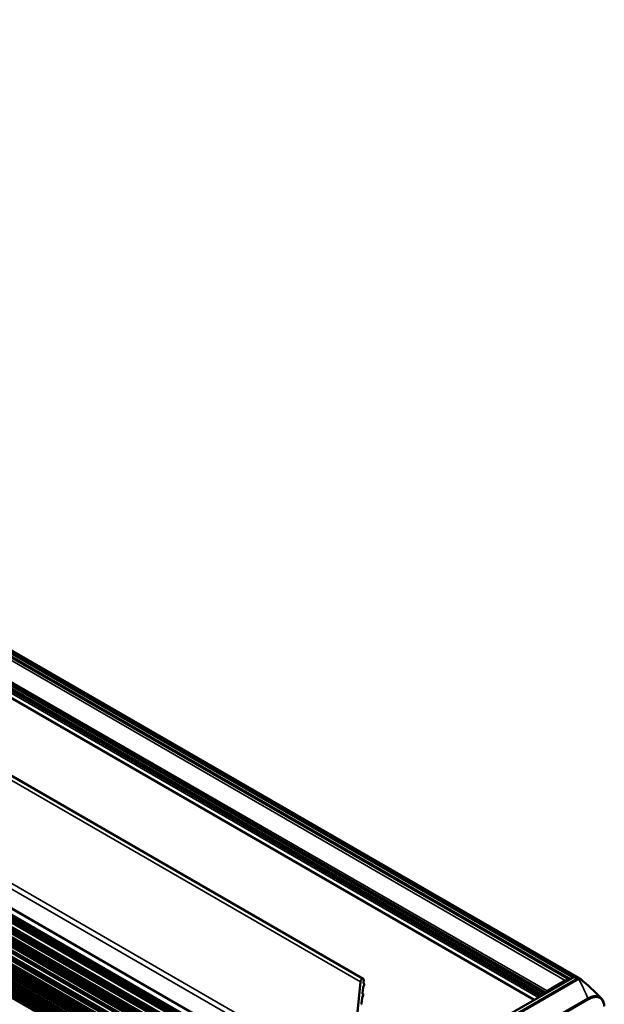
# Paper-space layout 'Sheet_1' of a CAD drawing. Header units: millimetres. Extents: x 0 to 118, y 0 to 118.
# Tile 77 of 206: x 34 to 44, y 88 to 104. Entities that reach past the tile are written whole.
import ezdxf

# ---------------------------------------------------------------- set-up
doc = ezdxf.new("R2010")
doc.units = ezdxf.units.MM
doc.layers.add('Visible (ANSI)', color=7, linetype='Continuous', lineweight=50)
doc.layers.add('Visible Narrow (ANSI)', color=7, linetype='Continuous', lineweight=35)

psp = doc.layouts.new('Sheet_1')

# ---------------------------------------------------------------- linework, layer by layer
at = {"layer": 'Visible (ANSI)'}
for p, q in [((12.7236, 103.94228), (40.03351, 88.1749)), ((43.47981, 88.19895), (16.19667, 103.95088)), ((43.59295, 88.18066), (16.28304, 103.94805)), ((43.02655, 87.93726), (15.73463, 103.69425)), ((15.72899, 103.48455), (42.84212, 87.83078)), ((39.94337, 86.04694), (12.63345, 101.81433)), ((12.65148, 101.57273), (39.95961, 85.80638)), ((12.66105, 101.60569), (39.96347, 85.84264)), ((39.96416, 85.84883), (12.67163, 101.60618)), ((39.96764, 85.87896), (12.69947, 101.62225)), ((12.71672, 101.63784), (39.97056, 85.90283)), ((12.64285, 101.39995), (39.94585, 85.63656)), ((12.65411, 101.43381), (39.94836, 85.67546)), ((39.94943, 85.69038), (12.67121, 101.43947)), ((39.95063, 85.70629), (12.68558, 101.44777)), ((12.7028, 101.462), (39.95248, 85.72939)), ((39.95306, 85.73622), (12.709, 101.46558)), ((12.64285, 101.23537), (39.93965, 85.47555)), ((39.9407, 85.52103), (12.66269, 101.27015)), ((12.68937, 101.28583), (39.94172, 85.55155)), ((39.94248, 85.57058), (12.7028, 101.29742)), ((39.93915, 85.32834), (12.63055, 101.09496)), ((12.68335, 101.15334), (39.93915, 85.4172)), ((12.63055, 100.98245), (39.93915, 85.21583)), ((12.64062, 101.01594), (39.93915, 85.2551)), ((12.68335, 100.92833), (39.93915, 85.19218)), ((39.93915, 85.10332), (12.63055, 100.86994)), ((39.93915, 85.00301), (12.69852, 100.73039)), ((39.93928, 84.9142), (12.64579, 100.67211)), ((12.65582, 100.70541), (39.93915, 84.95374)), ((39.943, 84.81952), (12.65933, 100.57175)), ((12.66939, 100.60506), (39.94076, 84.8603)), ((39.93934, 84.91036), (12.71207, 100.63004)), ((39.95334, 84.71387), (12.66905, 100.46646)), ((12.6791, 100.49977), (39.94851, 84.75615)), ((39.94381, 84.8081), (12.72178, 100.52474)), ((12.73456, 100.40708), (39.95601, 84.69077)), ((39.96698, 84.5957), (12.68183, 100.34879)), ((12.69188, 100.3821), (39.9621, 84.63802)), ((39.96993, 84.57019), (12.74846, 100.28652)), ((39.82555, 86.52527), (39.98619, 88.12877)), ((40.04145, 88.15284), (40.03709, 88.10928)), ((43.49133, 88.2056), (40.06169, 86.2255)), ((40.10812, 86.17803), (43.56548, 88.17413)), ((40.11737, 86.19335), (43.54701, 88.17345)), ((43.5307, 88.2095), (43.58174, 88.18003)), ((40.02944, 88.03296), (40.02, 87.93869)), ((43.04046, 87.94529), (43.04046, 87.95343)), ((40.01235, 87.86236), (40.00291, 87.76809))]:
    psp.add_line(p, q, dxfattribs=at)
for centre, major_axis, start_param, end_param in [((40.01382, 88.1408), (0.01969, 0.0341), 5.3756141, 8.51720675), ((40.01973, 88.06522), (0.01969, 0.0341), 4.52563653, 6.20907594), ((40.05091, 88.1153), (-0.00984, -0.01705), 5.3756141, 6.25854087), ((43.21186, 84.85908), (1.9685, 3.40955), 0.734536, 0.84228293), ((43.34801, 88.02593), (0.0749, 0.12973), 0.12938705, 0.734536), ((43.49133, 88.14131), (0.03937, 0.06819), 0, 0.78539816), ((43.54701, 88.10916), (0.03937, 0.06819), 0.13890003, 0.78539816), ((43.55358, 88.11247), (0.03937, 0.06819), 6.22135083, 6.68114428), ((40.03382, 87.94471), (-0.00984, -0.01705), 5.3756141, 6.25854087), ((40.04326, 88.03898), (-0.00984, -0.01705), 4.52563653, 5.3756141), ((43.05438, 87.96147), (0.00984, 0.01705), 0.84228293, 2.35619449), ((40.02617, 87.86838), (-0.00984, -0.01705), 4.52563653, 5.3756141), ((40.00264, 87.89463), (0.01969, 0.0341), 4.52563653, 6.20907594), ((40.01672, 87.77411), (-0.00984, -0.01705), 5.3756141, 6.25854087)]:
    psp.add_ellipse(centre, major_axis=major_axis, ratio=0.57735027, start_param=start_param, end_param=end_param, dxfattribs=at)
for points, knots in [([(43.56548, 88.17413), (43.56842, 88.17583), (43.57148, 88.17727), (43.57745, 88.17928), (43.58037, 88.17994), (43.58562, 88.18043), (43.58797, 88.18042), (43.59417, 88.17969), (43.59805, 88.17846), (43.60338, 88.17547), (43.60517, 88.1742), (43.60679, 88.17276)], [0, 0, 0, 0, 0.028628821, 0.028628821, 0.05393845, 0.05393845, 0.073635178, 0.073635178, 0.106799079, 0.106799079, 0.125215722, 0.125215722, 0.125215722, 0.125215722]), ([(43.93662, 87.86558), (43.9529, 87.84989), (43.96561, 87.8297), (43.98398, 87.78515), (43.99004, 87.76056), (43.9937, 87.73462)], [0, 0, 0, 0, 0.265829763, 0.265829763, 0.525199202, 0.525199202, 0.525199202, 0.525199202])]:
    psp.add_open_spline(points, degree=3, knots=knots, dxfattribs=at)
psp.add_open_spline([(43.60694, 88.17262), (43.71864, 88.07191), (43.82865, 87.96964), (43.93665, 87.86555)], degree=3, dxfattribs=at)
at = {"layer": 'Visible Narrow (ANSI)'}
for p, q in [((39.98619, 88.12877), (12.67628, 103.89615)), ((16.04349, 103.91858), (43.3534, 88.15119)), ((43.41383, 88.16086), (16.11122, 103.92403)), ((16.14966, 103.92844), (43.43687, 88.17416)), ((43.47405, 88.19562), (16.18683, 103.9499)), ((43.49787, 88.20893), (16.24367, 103.94415)), ((43.04046, 87.95343), (15.73055, 103.72082)), ((15.73055, 103.70327), (43.03231, 87.94059)), ((15.74368, 103.74444), (43.05359, 87.97706)), ((15.78059, 103.64786), (43.00935, 87.92733)), ((42.91191, 87.87107), (15.72491, 103.56749)), ((15.72491, 103.49356), (42.84788, 87.83411)), ((15.73883, 103.5916), (42.93975, 87.88715)), ((42.96202, 87.9), (15.7611, 103.60446)), ((42.98151, 87.91125), (15.76667, 103.62375)), ((15.76667, 103.61411), (42.97316, 87.90643)), ((12.51563, 102.29265), (39.82555, 86.52527)), ((12.51737, 102.20145), (39.82729, 86.43406)), ((12.62101, 101.82908), (39.93092, 86.0617)), ((12.67846, 101.6102), (39.965, 85.85631)), ((39.96584, 85.86359), (12.68306, 101.61531)), ((12.6947, 101.62203), (39.96731, 85.87618)), ((12.70629, 101.62628), (39.96854, 85.88641)), ((39.97132, 85.90885), (12.72245, 101.64115)), ((12.73335, 101.65764), (39.97407, 85.9302)), ((39.94861, 85.67902), (12.66169, 101.43313)), ((12.6951, 101.45242), (39.95139, 85.71599)), ((12.6475, 101.26433), (39.94032, 85.50697)), ((12.65226, 101.26675), (39.94045, 85.5119)), ((39.94049, 85.51363), (12.65563, 101.26655)), ((12.69708, 101.29048), (39.94207, 85.56058)), ((12.70837, 101.30706), (39.94303, 85.58312)), ((12.64053, 101.12837), (39.93915, 85.36749)), ((39.93915, 85.42332), (12.6936, 101.15356)), ((12.69851, 101.15643), (39.93917, 85.42903)), ((39.93927, 85.44446), (12.70744, 101.16676)), ((12.71235, 101.16963), (39.93932, 85.45014)), ((39.93937, 85.45554), (12.72143, 101.16982)), ((12.72635, 101.1727), (39.93944, 85.46121)), ((12.64053, 100.90335), (39.93915, 85.14247)), ((39.93915, 85.19831), (12.6936, 100.92854)), ((12.69851, 100.93141), (39.93915, 85.20402)), ((39.93915, 85.00914), (12.70877, 100.7306)), ((12.71368, 100.73348), (39.93915, 85.01485)), ((39.93915, 85.03033), (12.72262, 100.7438)), ((12.72753, 100.74668), (39.93915, 85.03605)), ((39.93915, 85.04148), (12.73661, 100.74687)), ((12.74152, 100.74975), (39.93915, 85.04719)), ((39.93915, 85.06267), (12.75045, 100.76007)), ((12.75537, 100.76295), (39.93915, 85.06838)), ((39.93915, 85.07382), (12.76445, 100.76313)), ((12.76936, 100.76601), (39.93915, 85.07953)), ((39.93915, 85.09501), (12.77829, 100.77633)), ((12.7832, 100.77921), (39.93915, 85.10072)), ((39.94335, 84.8145), (12.73203, 100.52496)), ((39.95525, 84.69734), (12.74481, 100.40729)), ((12.74972, 100.41017), (39.95454, 84.70346)), ((39.96917, 84.57676), (12.75871, 100.28673)), ((12.76362, 100.2896), (39.96846, 84.58288)), ((43.57581, 88.17287), (40.11845, 86.17676)), ((43.54701, 88.17345), (43.49133, 88.2056)), ((40.65585, 86.08781), (43.7223, 87.85823)), ((43.73573, 87.83441), (40.66928, 86.06399))]:
    psp.add_line(p, q, dxfattribs=at)
for centre, start_param, end_param in [((43.57533, 88.15709), 5.46287007, 6.28318531), ((43.72181, 87.84244), 3.92699082, 5.46286464)]:
    psp.add_ellipse(centre, major_axis=(-0.00984, 0.01705), ratio=0.57735027, start_param=start_param, end_param=end_param, dxfattribs=at)
for points, knots in [([(43.57581, 88.17287), (43.57743, 88.17354), (43.57906, 88.17413), (43.58123, 88.17481), (43.58176, 88.17497), (43.5837, 88.17551), (43.58508, 88.17584), (43.58739, 88.17629), (43.58832, 88.17644), (43.59031, 88.1767), (43.59137, 88.17679), (43.59341, 88.17688), (43.59439, 88.17688), (43.59567, 88.17681), (43.59601, 88.17679), (43.59637, 88.17676), (43.5964, 88.17676), (43.5972, 88.17669), (43.59793, 88.17659), (43.59935, 88.17633), (43.60003, 88.17617), (43.60134, 88.17579), (43.60197, 88.17557), (43.60267, 88.17529), (43.60275, 88.17525), (43.60329, 88.17502), (43.60373, 88.17481), (43.60481, 88.17422), (43.60545, 88.17382), (43.60635, 88.17313), (43.60665, 88.17288), (43.60694, 88.17262)], [0.000066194, 0.000066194, 0.000066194, 0.000066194, 0.091261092, 0.091261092, 0.121476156, 0.121476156, 0.2, 0.2, 0.253344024, 0.253344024, 0.316526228, 0.316526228, 0.378120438, 0.378120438, 0.4, 0.4, 0.402391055, 0.402391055, 0.453486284, 0.453486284, 0.504657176, 0.504657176, 0.554865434, 0.554865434, 0.56237607, 0.56237607, 0.6, 0.6, 0.659141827, 0.659141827, 0.689565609, 0.689565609, 0.689565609, 0.689565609]), ([(43.7223, 87.85823), (43.72579, 87.86014), (43.72925, 87.86199), (43.73272, 87.86379), (43.73489, 87.86491), (43.73705, 87.86601), (43.73922, 87.86709), (43.74254, 87.86874), (43.74587, 87.87033), (43.7492, 87.87188), (43.75203, 87.87319), (43.75488, 87.87446), (43.75773, 87.8757), (43.76094, 87.87709), (43.76417, 87.87844), (43.76742, 87.87973), (43.76885, 87.8803), (43.77028, 87.88086), (43.77172, 87.88141), (43.77381, 87.88221), (43.7759, 87.88298), (43.77799, 87.88373), (43.78054, 87.88464), (43.78309, 87.88552), (43.78564, 87.88635), (43.78814, 87.88717), (43.79064, 87.88795), (43.79312, 87.88869), (43.79547, 87.88938), (43.79779, 87.89004), (43.80009, 87.89066), (43.80251, 87.8913), (43.8049, 87.8919), (43.80723, 87.89245), (43.80961, 87.89302), (43.81193, 87.89353), (43.81419, 87.89399), (43.81629, 87.89442), (43.81833, 87.8948), (43.82031, 87.89515), (43.82154, 87.89537), (43.82275, 87.89557), (43.82394, 87.89575), (43.82586, 87.89606), (43.82773, 87.89632), (43.82955, 87.89655), (43.8314, 87.89679), (43.83321, 87.89699), (43.83499, 87.89717), (43.83678, 87.89734), (43.83854, 87.89749), (43.84028, 87.89761), (43.84201, 87.89772), (43.84372, 87.89781), (43.84543, 87.89788), (43.84676, 87.89793), (43.84808, 87.89796), (43.84941, 87.89798), (43.85108, 87.898), (43.85276, 87.89799), (43.85446, 87.89796), (43.85551, 87.89794), (43.85657, 87.89791), (43.85764, 87.89786), (43.86021, 87.89776), (43.86283, 87.89759), (43.86549, 87.89734), (43.86804, 87.8971), (43.87064, 87.89679), (43.87325, 87.8964), (43.87428, 87.89624), (43.87531, 87.89607), (43.87634, 87.89589), (43.8788, 87.89546), (43.88128, 87.89495), (43.88374, 87.89437), (43.88618, 87.89379), (43.88861, 87.89313), (43.89103, 87.89239), (43.89287, 87.89183), (43.89471, 87.89122), (43.89653, 87.89057), (43.89874, 87.88977), (43.90093, 87.88891), (43.90309, 87.88798), (43.9034, 87.88784), (43.90372, 87.8877), (43.90403, 87.88756), (43.90617, 87.88662), (43.90828, 87.8856), (43.91035, 87.88453), (43.91244, 87.88344), (43.91449, 87.88229), (43.91649, 87.88108), (43.91851, 87.87986), (43.92048, 87.87859), (43.92239, 87.87726), (43.92433, 87.87592), (43.92621, 87.87452), (43.92803, 87.87308), (43.92872, 87.87254), (43.9294, 87.87199), (43.93007, 87.87143), (43.93053, 87.87105), (43.93098, 87.87067), (43.93143, 87.87029), (43.93313, 87.86884), (43.93477, 87.86735), (43.93635, 87.86584), (43.93644, 87.86575), (43.93653, 87.86567), (43.93662, 87.86558)], [0, 0, 0, 0, 0.026455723, 0.026455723, 0.026455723, 0.043045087, 0.043045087, 0.043045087, 0.068455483, 0.068455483, 0.068455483, 0.09005258, 0.09005258, 0.09005258, 0.114324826, 0.114324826, 0.114324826, 0.125, 0.125, 0.125, 0.140419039, 0.140419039, 0.140419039, 0.159145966, 0.159145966, 0.159145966, 0.177620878, 0.177620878, 0.177620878, 0.195148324, 0.195148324, 0.195148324, 0.213661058, 0.213661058, 0.213661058, 0.232495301, 0.232495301, 0.232495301, 0.25, 0.25, 0.25, 0.260937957, 0.260937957, 0.260937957, 0.278658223, 0.278658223, 0.278658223, 0.296713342, 0.296713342, 0.296713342, 0.314835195, 0.314835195, 0.314835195, 0.332816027, 0.332816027, 0.332816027, 0.346717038, 0.346717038, 0.346717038, 0.364179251, 0.364179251, 0.364179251, 0.375, 0.375, 0.375, 0.40092954, 0.40092954, 0.40092954, 0.425892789, 0.425892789, 0.425892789, 0.435747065, 0.435747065, 0.435747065, 0.459194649, 0.459194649, 0.459194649, 0.482357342, 0.482357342, 0.482357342, 0.5, 0.5, 0.5, 0.521436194, 0.521436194, 0.521436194, 0.524562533, 0.524562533, 0.524562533, 0.545855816, 0.545855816, 0.545855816, 0.567364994, 0.567364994, 0.567364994, 0.589029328, 0.589029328, 0.589029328, 0.610979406, 0.610979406, 0.610979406, 0.619295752, 0.619295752, 0.619295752, 0.625, 0.625, 0.625, 0.646457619, 0.646457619, 0.646457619, 0.647655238, 0.647655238, 0.647655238, 0.647655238]), ([(43.73573, 87.83441), (43.74103, 87.83746), (43.74632, 87.84038), (43.75161, 87.84314), (43.75741, 87.84617), (43.76319, 87.84901), (43.76896, 87.85164), (43.77531, 87.85454), (43.78163, 87.8572), (43.78791, 87.85958), (43.79485, 87.86222), (43.80174, 87.86453), (43.80855, 87.86647), (43.81476, 87.86825), (43.82091, 87.86973), (43.82697, 87.87089), (43.82827, 87.87114), (43.82955, 87.87137), (43.83084, 87.87159), (43.83894, 87.87297), (43.8469, 87.87377), (43.85464, 87.87395), (43.85955, 87.87406), (43.86439, 87.87392), (43.86912, 87.87353), (43.87275, 87.87323), (43.87633, 87.87278), (43.87984, 87.87217), (43.889, 87.8706), (43.89772, 87.86799), (43.90589, 87.86436), (43.90611, 87.86426), (43.90633, 87.86416), (43.90655, 87.86406), (43.91438, 87.86052), (43.92172, 87.85603), (43.92851, 87.85068), (43.92921, 87.85012), (43.92991, 87.84956), (43.93061, 87.84898), (43.93302, 87.84698), (43.93536, 87.84487), (43.93762, 87.84265), (43.94261, 87.83776), (43.94724, 87.83235), (43.9515, 87.82647), (43.95509, 87.82154), (43.95841, 87.81628), (43.96148, 87.81073), (43.96357, 87.80695), (43.96555, 87.80304), (43.96741, 87.79901), (43.97218, 87.78863), (43.97621, 87.77744), (43.97953, 87.76561), (43.98324, 87.75241), (43.98607, 87.73841), (43.98813, 87.72383)], [0.000000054, 0.000000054, 0.000000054, 0.000000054, 0.042755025, 0.042755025, 0.042755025, 0.089609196, 0.089609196, 0.089609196, 0.141189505, 0.141189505, 0.141189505, 0.19812023, 0.19812023, 0.19812023, 0.25, 0.25, 0.25, 0.261055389, 0.261055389, 0.261055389, 0.33075306, 0.33075306, 0.33075306, 0.375, 0.375, 0.375, 0.408981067, 0.408981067, 0.408981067, 0.497638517, 0.497638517, 0.497638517, 0.5, 0.5, 0.5, 0.58527443, 0.58527443, 0.58527443, 0.594153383, 0.594153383, 0.594153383, 0.625, 0.625, 0.625, 0.692928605, 0.692928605, 0.692928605, 0.75, 0.75, 0.75, 0.788826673, 0.788826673, 0.788826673, 0.888651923, 0.888651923, 0.888651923, 1, 1, 1, 1])]:
    psp.add_open_spline(points, degree=3, knots=knots, dxfattribs=at)
psp.add_open_spline([(43.57581, 88.17287), (43.62808, 88.06815), (43.67714, 87.9632), (43.7223, 87.85823)], degree=3, dxfattribs=at)

doc.saveas('drawing.dxf')
